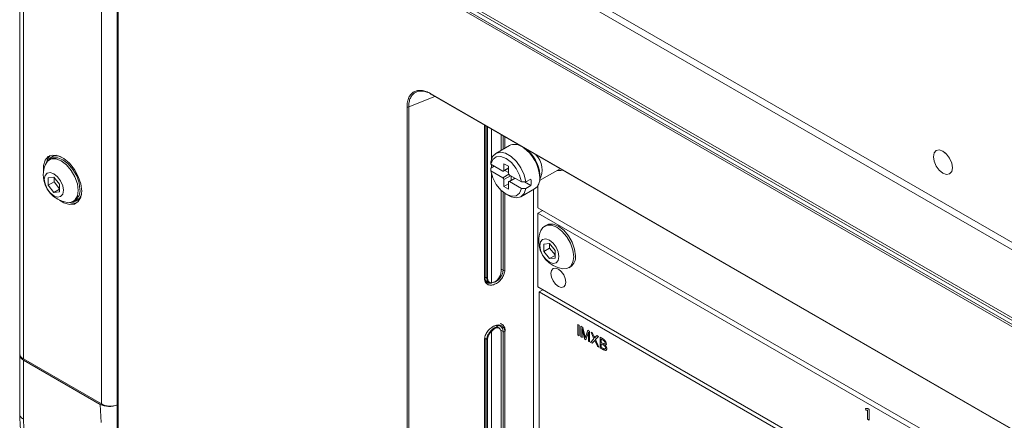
# Model space of a CAD drawing. Header units: millimetres. Extents: x 0 to 1118, y 0 to 864.
# Tile 169 of 256: x 447 to 485, y 149 to 164. Entities that reach past the tile are written whole.
import ezdxf

# ---------------------------------------------------------------- set-up
doc = ezdxf.new("R2010")
doc.units = ezdxf.units.MM

msp = doc.modelspace()

# ---------------------------------------------------------------- linework, layer by layer
at = {"color": 7, "linetype": 'Continuous', "lineweight": 15}
for p, q in [((447.0714, 151.2328), (447.0714, 197.5715)), ((450.8694, 196.147), (450.8694, 148.2971)), ((523.486, 130.743), (459.9231, 167.4371)), ((523.0501, 131.0967), (460.0115, 167.4881)), ((466.4285, 166.7222), (516.6331, 137.7397)), ((466.4285, 166.4374), (516.6331, 137.4549)), ((463.0916, 161.3538), (515.1116, 131.3232)), ((465.204, 154.1906), (465.204, 160.1343)), ((465.8343, 159.1662), (465.8343, 159.7704)), ((466.1563, 159.3522), (465.626, 159.046)), ((466.5413, 159.3623), (466.5335, 159.3577)), ((448.3499, 158.9249), (448.3075, 158.9004)), ((483.1284, 159.0713), (483.1254, 159.0737)), ((448.2882, 158.8359), (448.221, 158.7971)), ((465.4337, 158.6181), (465.4324, 158.7209)), ((465.565, 158.5423), (465.4324, 158.4658)), ((465.4324, 158.4658), (465.4337, 158.3629)), ((465.8937, 158.3525), (465.4337, 158.6181)), ((465.925, 158.3495), (466.1147, 158.459)), ((466.1147, 158.5414), (465.9379, 158.6434)), ((465.9379, 158.6434), (465.9379, 158.3781)), ((466.1147, 158.276), (466.1147, 158.5414)), ((483.408, 158.5842), (483.4074, 158.5879)), ((448.4033, 158.1145), (448.1823, 158.0947)), ((448.1823, 158.0947), (448.1823, 157.8001)), ((448.6243, 157.8396), (448.4033, 158.1145)), ((448.4122, 158.1035), (448.4122, 157.9328)), ((465.4337, 158.3629), (465.8937, 158.0974)), ((465.9739, 158.3777), (466.1147, 158.2964)), ((466.3616, 158.0824), (466.1277, 157.9474)), ((466.6189, 157.9339), (466.1589, 158.1995)), ((466.2208, 158.1637), (466.2208, 158.0011)), ((467.3272, 157.9829), (468.129, 158.4457)), ((467.3362, 158.1066), (467.3362, 158.2086)), ((448.4122, 157.9328), (448.1823, 157.8001)), ((448.1823, 157.8001), (448.4033, 157.5252)), ((448.4122, 157.9328), (448.6243, 157.6689)), ((448.6243, 157.545), (448.6243, 157.8396)), ((465.9379, 158.0208), (465.9379, 157.7555)), ((466.1147, 157.8575), (465.9379, 157.7555)), ((465.9379, 157.7555), (466.1147, 157.6534)), ((466.1147, 157.6534), (466.1147, 157.9188)), ((466.1589, 157.9443), (466.6189, 157.6787)), ((466.797, 157.9331), (466.6189, 157.9339)), ((466.7435, 157.9334), (466.9915, 157.7902)), ((466.9915, 158.0454), (466.797, 157.9331)), ((466.9915, 157.7902), (466.797, 157.678)), ((467.2682, 157.8005), (467.2682, 156.9259)), ((448.6243, 157.6528), (448.4033, 157.5252)), ((448.4033, 157.5252), (448.6243, 157.545)), ((465.8343, 154.4683), (465.8343, 157.5995)), ((466.0262, 157.4524), (466.1146, 157.4013)), ((466.6034, 157.3529), (467.1338, 157.659)), ((466.6189, 157.6787), (466.797, 157.678)), ((467.0896, 148.1378), (467.0896, 157.6336)), ((449.1584, 157.1733), (449.2256, 157.212)), ((449.2911, 157.1965), (449.3336, 157.221)), ((467.2682, 156.9259), (489.6536, 144.003)), ((467.4514, 156.8202), (467.2682, 156.7144)), ((467.2682, 156.7144), (516.003, 128.5804)), ((467.2682, 156.7144), (467.2682, 153.8361)), ((467.595, 156.2506), (467.5278, 156.2118)), ((467.7101, 155.5292), (467.4892, 155.5094)), ((467.4892, 155.5094), (467.4892, 155.2148)), ((467.9311, 155.2543), (467.7101, 155.5292)), ((467.719, 155.5182), (467.719, 155.3474)), ((467.719, 155.3474), (467.4892, 155.2148)), ((467.4892, 155.2148), (467.7101, 154.9399)), ((467.9311, 155.0675), (467.7101, 154.9399)), ((467.719, 155.3474), (467.9311, 155.0836)), ((467.9311, 154.9597), (467.9311, 155.2543)), ((467.7101, 154.9399), (467.9311, 154.9597)), ((468.4652, 154.5879), (468.5324, 154.6267)), ((465.2217, 154.0836), (465.3678, 154.0034)), ((516.003, 125.7021), (467.2682, 153.8361)), ((467.3184, 153.6467), (467.4573, 153.7269)), ((467.3184, 153.6467), (467.3184, 148.2699)), ((516.003, 125.5417), (467.3184, 153.6467)), ((465.7518, 152.2585), (465.6419, 152.3251)), ((465.8343, 147.6253), (465.8343, 152.0779)), ((465.204, 145.6761), (465.204, 151.8001)), ((447.0714, 151.2328), (447.0714, 151.192)), ((447.0714, 148.8853), (447.0714, 151.192)), ((447.2179, 151.0287), (450.2534, 149.2763)), ((447.2179, 150.9879), (450.2117, 149.2596)), ((480.1174, 149.0926), (480.0298, 149.0934)), ((480.0298, 149.0934), (480.0414, 149.0274)), ((480.03, 149.0934), (480.0416, 149.0275)), ((480.0414, 149.0274), (480.1074, 149.0276)), ((480.0416, 149.0275), (480.0414, 149.0274)), ((480.0416, 149.0275), (480.1076, 149.0277)), ((480.1076, 149.0277), (480.1074, 149.0276)), ((480.1074, 149.0276), (480.1085, 149.0269)), ((480.1076, 149.0277), (480.1087, 149.027)), ((480.1087, 149.027), (480.1085, 149.0269)), ((480.1085, 149.0269), (480.1085, 148.6834)), ((480.1087, 149.027), (480.1087, 148.6835)), ((480.1745, 149.0596), (480.1174, 149.0926)), ((480.1745, 148.6453), (480.1745, 149.0596)), ((480.1087, 148.6835), (480.1085, 148.6834)), ((480.1085, 148.6834), (480.1745, 148.6453)), ((480.1087, 148.6835), (480.1745, 148.6455))]:
    msp.add_line(p, q, dxfattribs=at)
at = {"color": 9, "linetype": 'Continuous', "lineweight": 0}
for p, q in [((447.2179, 151.0287), (447.2179, 197.3674)), ((450.906, 196.0959), (450.906, 148.2461)), ((450.2534, 149.2763), (450.2534, 195.615)), ((523.3147, 130.5977), (459.7469, 167.2946)), ((459.7816, 167.3554), (523.3494, 130.6585)), ((463.2495, 161.2626), (462.2289, 160.8541)), ((463.0812, 161.3767), (515.1013, 131.3461)), ((462.1649, 142.2749), (462.1649, 160.8573)), ((462.2289, 160.8541), (462.2289, 142.2717)), ((465.1826, 154.1669), (465.1826, 160.1466)), ((465.2737, 154.1845), (465.2737, 160.0941)), ((465.3054, 160.0758), (465.3054, 154.183)), ((465.4536, 158.8142), (465.4536, 159.9902)), ((465.457, 159.9882), (465.457, 158.8245)), ((465.8269, 159.162), (465.8269, 159.7747)), ((465.908, 159.2088), (465.908, 159.7279)), ((465.9714, 159.6913), (465.9714, 159.2454)), ((465.4536, 158.478), (465.4536, 158.6066)), ((465.457, 158.6047), (465.457, 158.4799)), ((465.9379, 158.3781), (466.1147, 158.4801)), ((465.4536, 153.994), (465.4536, 158.2617)), ((465.457, 158.2484), (465.457, 153.9956)), ((465.8937, 158.0974), (466.1277, 158.2324)), ((466.2031, 158.1739), (465.9379, 158.0208)), ((466.3799, 158.0719), (466.1589, 157.9443)), ((465.8269, 154.4581), (465.8269, 157.6066)), ((465.908, 154.4886), (465.908, 157.5342)), ((465.9714, 157.4869), (465.9714, 154.4858)), ((465.8343, 154.5297), (465.908, 154.4886)), ((465.204, 154.2233), (465.2737, 154.1845)), ((468.8187, 152.3723), (468.8686, 152.3435)), ((468.8187, 151.964), (468.8187, 152.3723)), ((468.8686, 152.3435), (468.8686, 151.9353)), ((465.4536, 145.4795), (465.4536, 152.1015)), ((465.457, 152.1031), (465.457, 145.4811)), ((465.8219, 152.1462), (465.908, 152.0982)), ((465.8269, 147.6211), (465.8269, 152.0677)), ((465.908, 147.6678), (465.908, 152.0982)), ((465.9714, 152.0953), (465.9714, 147.7044)), ((468.8686, 151.9353), (468.8187, 151.964)), ((468.9411, 152.3017), (469.0161, 152.2584)), ((468.9411, 151.8934), (468.9411, 152.3017)), ((469.0847, 151.8105), (468.991, 152.2101)), ((468.991, 152.2101), (468.991, 151.8646)), ((469.0161, 152.2584), (469.0952, 151.9262)), ((469.1284, 151.9119), (469.2067, 152.1483)), ((469.2312, 152.0714), (469.1369, 151.7804)), ((469.2067, 152.1483), (469.2811, 152.1054)), ((469.2312, 151.7259), (469.2312, 152.0714)), ((469.2811, 152.1054), (469.2811, 151.6971)), ((469.3376, 152.0728), (469.3976, 152.0381)), ((469.4501, 151.8192), (469.3376, 152.0728)), ((469.3976, 152.0381), (469.4593, 151.8991)), ((469.5008, 151.8751), (469.5622, 151.9431)), ((469.5622, 151.9431), (469.6232, 151.9079)), ((465.1826, 145.6524), (465.1826, 151.7765)), ((465.194, 151.8385), (465.2737, 151.794)), ((465.2737, 145.67), (465.2737, 151.794)), ((465.3054, 151.7926), (465.3054, 145.6685)), ((468.991, 151.8646), (468.9411, 151.8934)), ((469.1369, 151.7804), (469.0847, 151.8105)), ((469.2811, 151.6971), (469.2312, 151.7259)), ((469.3195, 151.675), (469.4501, 151.8192)), ((469.3803, 151.6399), (469.3195, 151.675)), ((469.4639, 151.7321), (469.3803, 151.6399)), ((469.5812, 151.5239), (469.4951, 151.7179)), ((469.6232, 151.9079), (469.5106, 151.7837)), ((469.5106, 151.7837), (469.6413, 151.4892)), ((469.6845, 151.8725), (469.8169, 151.7961)), ((469.6845, 151.4643), (469.6845, 151.8725)), ((469.8017, 151.7578), (469.7343, 151.7966)), ((469.7343, 151.7966), (469.7343, 151.671)), ((469.7343, 151.671), (469.8072, 151.6289)), ((469.8123, 151.5789), (469.7343, 151.6239)), ((469.7343, 151.6239), (469.7343, 151.4826)), ((469.6413, 151.4892), (469.5812, 151.5239)), ((469.8172, 151.3876), (469.6845, 151.4643)), ((469.7343, 151.4826), (469.818, 151.4343)), ((447.2179, 150.9879), (447.2179, 148.6816)), ((450.2433, 148.5464), (450.2117, 149.2596))]:
    msp.add_line(p, q, dxfattribs=at)
at = {"color": 7, "linetype": 'Continuous', "lineweight": 15, "flags": 128}
for points in [[(449.487, 157.578), (449.4536, 157.853), (449.3564, 158.1421), (449.2041, 158.4196), (449.0101, 158.6609), (448.7918, 158.8445), (448.5685, 158.9541), (448.36, 158.9799), (448.1849, 158.9198), (448.0588, 158.7789), (447.9927, 158.5699), (447.9927, 158.3113), (447.9938, 158.3029)], [(448.2601, 158.9579), (448.1648, 158.8401), (448.1097, 158.6907)], [(448.2882, 158.8359), (448.3672, 158.8682), (448.552, 158.8703), (448.7569, 158.7895), (448.9617, 158.6337), (449.1465, 158.4183), (449.2932, 158.1643), (449.3873, 157.8966), (449.4198, 157.6413)], [(448.3499, 158.9249), (448.4328, 158.9588), (448.5062, 158.9703)], [(465.4324, 158.7209), (465.4997, 158.9188), (465.6269, 159.0465), (465.8016, 159.0918), (466.0068, 159.0501), (466.2226, 158.9256), (466.4278, 158.7303), (466.6025, 158.4833), (466.7297, 158.2087), (466.797, 157.9331)], [(466.6189, 157.9339), (466.5461, 158.2008), (466.4115, 158.4615), (466.2311, 158.6849), (466.0263, 158.8445), (465.8215, 158.9213), (465.6411, 158.9062), (465.5065, 158.801), (465.4337, 158.6181)], [(483.4167, 158.4869), (483.3885, 158.6673), (483.308, 158.8528), (483.1876, 159.0153), (483.0455, 159.1299), (482.9034, 159.1793), (482.783, 159.1559), (482.7025, 159.0633), (482.6743, 158.9156), (482.7025, 158.7352), (482.783, 158.5497), (482.9034, 158.3872), (483.0455, 158.2726), (483.1876, 158.2232), (483.308, 158.2466), (483.3885, 158.3392), (483.4167, 158.4869)], [(483.0455, 158.2726), (482.9034, 158.3872), (482.783, 158.5497), (482.7025, 158.7352), (482.6743, 158.9155), (482.7025, 159.0633), (482.783, 159.1559), (482.9034, 159.1793), (483.0455, 159.1299), (483.1876, 159.0153), (483.308, 158.8528), (483.3885, 158.6673), (483.4167, 158.4869), (483.3885, 158.3392), (483.308, 158.2466), (483.1876, 158.2232), (483.0455, 158.2726)], [(448.0709, 158.6171), (448.1534, 158.7447), (448.3, 158.8294), (448.4848, 158.8315), (448.6897, 158.7507), (448.8945, 158.595), (449.0793, 158.3796), (449.226, 158.1255), (449.3202, 157.8578), (449.3526, 157.6025)], [(448.7765, 157.6044), (448.7481, 157.4559), (448.6672, 157.3628), (448.5461, 157.3393), (448.4033, 157.3889), (448.2605, 157.5042), (448.1394, 157.6675), (448.0585, 157.854), (448.0301, 158.0353), (448.0585, 158.1838), (448.1394, 158.2769), (448.2605, 158.3004), (448.4033, 158.2508), (448.5461, 158.1356), (448.6672, 157.9722), (448.7481, 157.7857), (448.7765, 157.6044)], [(465.4337, 158.3629), (465.5065, 158.096), (465.6411, 157.8354), (465.8215, 157.6119), (466.0263, 157.4523), (466.2311, 157.3755), (466.4115, 157.3906), (466.5461, 157.4959), (466.6189, 157.6787)], [(468.2252, 158.3902), (468.1623, 158.3723), (468.0092, 158.3766)], [(448.6168, 157.2237), (448.7918, 157.1142), (449.0101, 157.0457), (449.2041, 157.063), (449.3564, 157.1646), (449.4536, 157.3415), (449.487, 157.578)], [(449.3526, 157.6025), (449.3202, 157.3847), (449.226, 157.2256), (449.0793, 157.1409), (448.9275, 157.1334)], [(449.451, 157.3337), (449.4045, 157.2759), (449.3336, 157.221)], [(466.797, 157.678), (466.7297, 157.4801), (466.6025, 157.3524), (466.4278, 157.3071), (466.2226, 157.3488), (466.1146, 157.4013)], [(467.3777, 156.0318), (467.4602, 156.1594), (467.6069, 156.2441), (467.7916, 156.2462), (467.9965, 156.1654), (468.2014, 156.0096), (468.3862, 155.7942), (468.5328, 155.5402), (468.627, 155.2725), (468.6594, 155.0172)], [(467.595, 156.2506), (467.674, 156.2829), (467.8588, 156.2849), (468.0637, 156.2041), (468.2685, 156.0484), (468.4533, 155.833), (468.6, 155.579), (468.6941, 155.3112), (468.7266, 155.056)], [(468.0833, 155.0191), (468.0549, 154.8706), (467.974, 154.7775), (467.8529, 154.754), (467.7101, 154.8036), (467.5673, 154.9188), (467.4462, 155.0822), (467.3653, 155.2687), (467.3369, 155.45), (467.3653, 155.5985), (467.4462, 155.6916), (467.5673, 155.7151), (467.7101, 155.6655), (467.8529, 155.5502), (467.974, 155.3869), (468.0549, 155.2004), (468.0833, 155.0191)], [(468.6594, 155.0172), (468.627, 154.7993), (468.5328, 154.6403), (468.3862, 154.5556), (468.2343, 154.548)], [(465.55, 154.0087), (465.616, 154.0354), (465.7288, 154.1195), (465.8206, 154.2284), (465.8822, 154.3499), (465.908, 154.4886), (465.908, 154.4886), (465.908, 154.4886)], [(468.3554, 154.025), (468.3332, 154.1667), (468.2699, 154.3125), (468.1753, 154.4402), (468.0637, 154.5302), (467.9521, 154.569), (467.8574, 154.5507), (467.7942, 154.4779), (467.772, 154.3618), (467.7942, 154.2201), (467.8574, 154.0743), (467.9521, 153.9467), (468.0637, 153.8566), (468.1753, 153.8178), (468.2699, 153.8362), (468.3332, 153.909), (468.3554, 154.025)], [(465.4309, 153.9828), (465.4338, 153.9815), (465.4356, 153.9811)], [(465.4309, 152.1258), (465.4949, 152.1927), (465.5634, 152.2422), (465.6318, 152.2708), (465.6954, 152.2767), (465.7501, 152.2595), (465.7518, 152.2585)], [(465.8269, 152.0677), (465.8186, 152.1366), (465.794, 152.1912), (465.7549, 152.2278), (465.7039, 152.2439), (465.6445, 152.2384), (465.5806, 152.2117), (465.5167, 152.1655), (465.457, 152.1031)]]:
    msp.add_lwpolyline(points, dxfattribs=at)
at = {"color": 9, "linetype": 'Continuous', "lineweight": 0}
for centre, radius, start, end in [((463.1053, 161.3737), 0.0242, 173.09891, 235.58891), ((462.2005, 160.9269), 0.0782, 242.91122, 291.30612), ((466.5826, 158.3951), 0.8455, 332.05269, 45.08385), ((465.822, 154.4694), 0.0123, 293.75853, 354.92133), ((465.9429, 154.5589), 0.0785, 243.55249, 291.24479), ((465.1763, 154.194), 0.0278, 283.0693, 352.84581), ((465.2912, 154.2196), 0.0393, 243.55249, 291.24479), ((465.4358, 153.9999), 0.0188, 269.59265, 341.65097), ((465.4372, 154.0015), 0.0206, 270.45092, 343.37271), ((465.4437, 154.0187), 0.0267, 291.85902, 299.83225), ((465.3246, 152.0038), 0.1619, 37.11165, 48.93308), ((465.3841, 152.0459), 0.0927, 38.13621, 59.66149), ((465.4437, 152.1262), 0.0267, 291.85902, 299.83225), ((465.8223, 152.0788), 0.012, 292.8092, 355.87066), ((465.9429, 152.1685), 0.0785, 243.55249, 291.24479), ((465.2912, 151.8292), 0.0393, 243.55249, 291.24479)]:
    msp.add_arc(centre, radius, start, end, dxfattribs=at)
at = {"color": 7, "linetype": 'Continuous', "lineweight": 15}
for centre, radius, start, end in [((466.3569, 158.9386), 0.4596, 57.3983, 115.86625), ((465.8371, 158.0414), 1.5005, 2.49047, 55.5686), ((466.0321, 158.1536), 1.3053, 2.4146, 55.51955), ((448.5073, 158.5595), 0.3899, 63.22457, 147.97769), ((449.0706, 158.2051), 1.0813, 157.60171, 180), ((449.0706, 158.2051), 1.0813, 180, 262.39291), ((465.911, 158.3737), 0.0273, 230.79671, 9.21404), ((465.842, 158.0165), 0.0961, 2.60548, 57.39452), ((466.2107, 158.2804), 0.0961, 182.60548, 237.39452), ((466.8648, 158.0503), 0.4748, 304.5077, 6.80448), ((466.1417, 157.9231), 0.0273, 50.79671, 189.21404), ((466.0816, 157.9178), 0.9187, 352.01766, 7.98234), ((449.0958, 157.5401), 0.3899, 272.01848, 356.76842), ((448.9676, 157.5873), 0.4554, 304.5077, 6.80448), ((449.1687, 157.5672), 0.4648, 250.11169, 288.6399), ((468.3774, 155.6198), 1.0812, 157.60171, 180), ((468.3774, 155.6198), 1.0813, 180, 262.39291), ((468.2744, 155.002), 0.4554, 304.5077, 6.80448), ((465.3638, 154.4493), 0.4632, 281.60078, 1.08934), ((465.4393, 154.0058), 0.025, 261.55004, 265.59425), ((465.8219, 152.0767), 0.0124, 5.36197, 64.61206), ((465.1763, 151.8036), 0.0278, 283.0693, 352.84581), ((447.3217, 151.2578), 0.2515, 185.6948, 245.62534), ((447.3217, 151.2169), 0.2515, 185.6948, 245.62534), ((450.6099, 149.975), 0.7843, 242.96571, 289.89371)]:
    msp.add_arc(centre, radius, start, end, dxfattribs=at)
for centre, major_axis, ratio, start_param, end_param in [((465.5965, 154.3007), (0.2295, 0.2684), 0.6665686, 2.47947, 3.5374176), ((450.5653, 149.4637), (0.5003, -0.0006), 0.5772866, 3.928362, 5.3852588)]:
    msp.add_ellipse(centre, major_axis=major_axis, ratio=ratio, start_param=start_param, end_param=end_param, dxfattribs=at)
at = {"color": 9, "linetype": 'Continuous', "lineweight": 0}
msp.add_ellipse((465.5965, 151.9102), major_axis=(0.2295, 0.2684), ratio=0.6665686, start_param=1.4215223, end_param=2.47947, dxfattribs=at)
at = {"color": 7, "linetype": 'Continuous', "lineweight": 15}
for points, knots in [([(462.1649, 160.8573), (462.1649, 160.9269), (462.1708, 160.9923), (462.1946, 161.1149), (462.2122, 161.1707), (462.2467, 161.2457), (462.2595, 161.2692), (462.288, 161.3135), (462.3037, 161.3343), (462.3541, 161.391), (462.3921, 161.4218), (462.477, 161.4693), (462.5242, 161.486), (462.6238, 161.504), (462.6764, 161.5055), (462.7595, 161.4966), (462.788, 161.4917), (462.8454, 161.4783), (462.8743, 161.4698), (462.9617, 161.4389), (463.021, 161.4114), (463.0812, 161.3767)], [0, 0, 0, 0, 0.125, 0.125, 0.25, 0.25, 0.3125, 0.3125, 0.375, 0.375, 0.5, 0.5, 0.625, 0.625, 0.75, 0.75, 0.8125, 0.8125, 0.875, 0.875, 1, 1, 1, 1]), ([(463.1135, 161.3546), (463.0992, 161.3628), (463.0844, 161.3708), (463.0556, 161.3857), (463.0412, 161.3927), (462.9982, 161.4125), (462.9414, 161.4355), (462.8855, 161.4518), (462.83, 161.4646), (462.8024, 161.4692), (462.7221, 161.4777), (462.6712, 161.4761), (462.575, 161.4588), (462.5293, 161.4426), (462.4474, 161.3969), (462.4107, 161.3673), (462.3621, 161.3128), (462.3469, 161.2929), (462.3195, 161.2503), (462.3071, 161.2276), (462.274, 161.1556), (462.2571, 161.102), (462.24, 161.0137), (462.2358, 160.9831), (462.2316, 160.9357), (462.2306, 160.9197), (462.2292, 160.8872), (462.2289, 160.8705), (462.2289, 160.8541)], [0, 0, 0, 0, 0.03125, 0.03125, 0.0625, 0.0625, 0.125, 0.1875, 0.1875, 0.25, 0.25, 0.375, 0.375, 0.5, 0.5, 0.625, 0.625, 0.6875, 0.6875, 0.75, 0.75, 0.875, 0.875, 0.9375, 0.9375, 0.96875, 0.96875, 1, 1, 1, 1]), ([(465.1949, 154.1744), (465.2003, 154.1443), (465.2122, 154.0774), (465.2785, 154.0094), (465.3584, 153.9732), (465.4184, 153.9803), (465.4391, 153.9827)], [0, 0, 0, 0, 0.2438254, 0.5408756, 0.8418113, 1, 1, 1, 1]), ([(465.4309, 153.9828), (465.4193, 153.9851), (465.3783, 153.9933), (465.3211, 154.0312), (465.28, 154.1017), (465.2756, 154.1598), (465.2737, 154.1845)], [0, 0, 0, 0, 0.126331, 0.4459411, 0.7652323, 1, 1, 1, 1]), ([(465.1826, 151.7765), (465.1826, 151.8281), (465.1928, 151.882), (465.223, 151.9653), (465.2353, 151.9926), (465.264, 152.0463), (465.2808, 152.073), (465.3174, 152.1235), (465.3373, 152.1474), (465.3802, 152.1928), (465.4032, 152.2141), (465.4742, 152.2715), (465.5257, 152.3023), (465.6277, 152.3436), (465.6792, 152.3545), (465.7503, 152.3546), (465.7734, 152.3519), (465.8162, 152.3414), (465.8361, 152.3336), (465.8729, 152.3127), (465.8896, 152.2996), (465.9184, 152.2693), (465.9307, 152.252), (465.961, 152.1931), (465.9714, 152.1469), (465.9714, 152.0953)], [0, 0, 0, 0, 0.125, 0.125, 0.1875, 0.1875, 0.25, 0.25, 0.3125, 0.3125, 0.375, 0.375, 0.5, 0.5, 0.625, 0.625, 0.6875, 0.6875, 0.75, 0.75, 0.8125, 0.8125, 0.875, 0.875, 1, 1, 1, 1]), ([(465.908, 152.0982), (465.908, 152.0982), (465.908, 152.1043), (465.9067, 152.1487), (465.8872, 152.225), (465.8211, 152.3008), (465.7234, 152.3367), (465.6083, 152.3321), (465.5297, 152.2953), (465.4921, 152.2777)], [0, 0, 0, 0, 0.0000203, 0.0303438, 0.2233443, 0.4192395, 0.617679, 0.8170774, 1, 1, 1, 1]), ([(465.9922, 152.1153), (465.9923, 152.1238), (465.993, 152.1822), (465.9644, 152.2836), (465.8901, 152.3784), (465.8207, 152.3988), (465.7934, 152.4068)], [0, 0, 0, 0, 0.0629887, 0.431305, 0.7764203, 1, 1, 1, 1]), ([(450.7107, 142.5822), (450.5854, 142.6591), (450.2564, 142.8609), (449.7268, 143.2892), (449.1502, 143.8757), (448.6136, 144.5539), (448.155, 145.2667), (447.7635, 146.0185), (447.4463, 146.7904), (447.2246, 147.5481), (447.0945, 148.2568), (447.0793, 148.6743), (447.0716, 148.8853)], [0, 0, 0, 0, 0.0657965, 0.1727607, 0.2828934, 0.389757, 0.4997969, 0.5968708, 0.7039461, 0.8142113, 0.9061257, 1, 1, 1, 1])]:
    msp.add_open_spline(points, degree=3, knots=knots, dxfattribs=at)
at = {"color": 9, "linetype": 'Continuous', "lineweight": 0}
for points, knots in [([(465.9714, 154.4858), (465.9714, 154.4342), (465.9612, 154.3802), (465.931, 154.2969), (465.9187, 154.2696), (465.8899, 154.2159), (465.8732, 154.1892), (465.8366, 154.1387), (465.8167, 154.1148), (465.7738, 154.0695), (465.7508, 154.0481), (465.6798, 153.9908), (465.6283, 153.96), (465.5518, 153.929), (465.526, 153.921), (465.4755, 153.9104), (465.4511, 153.9077), (465.4037, 153.9076), (465.3806, 153.9103), (465.3378, 153.9209), (465.3179, 153.9287), (465.2811, 153.9495), (465.2644, 153.9626), (465.2356, 153.9929), (465.2233, 154.0103), (465.193, 154.0692), (465.1826, 154.1153), (465.1826, 154.1669)], [0, 0, 0, 0, 0.125, 0.125, 0.1875, 0.1875, 0.25, 0.25, 0.3125, 0.3125, 0.375, 0.375, 0.5, 0.5, 0.5625, 0.5625, 0.625, 0.625, 0.6875, 0.6875, 0.75, 0.75, 0.8125, 0.8125, 0.875, 0.875, 1, 1, 1, 1]), ([(465.2737, 151.794), (465.2743, 151.8079), (465.2762, 151.8563), (465.3021, 151.946), (465.3583, 152.0477), (465.4088, 152.102), (465.4309, 152.1258)], [0, 0, 0, 0, 0.12633867, 0.44042469, 0.75467171, 1, 1, 1, 1]), ([(469.0952, 151.9262), (469.0982, 151.9133), (469.1036, 151.8903), (469.1088, 151.8672), (469.1111, 151.8571)], [0, 0, 0, 0, 0.5600019, 1, 1, 1, 1]), ([(469.1111, 151.8571), (469.1143, 151.8674), (469.1199, 151.8858), (469.1259, 151.9039), (469.1284, 151.9119)], [0, 0, 0, 0, 0.5599969, 1, 1, 1, 1]), ([(469.4593, 151.8991), (469.4633, 151.8899), (469.4688, 151.877), (469.4756, 151.8603), (469.477, 151.8532), (469.4777, 151.8496)], [0, 0, 0, 0, 0.56127691, 0.78176256, 1, 1, 1, 1]), ([(469.4806, 151.7505), (469.4775, 151.7471), (469.4719, 151.741), (469.4664, 151.7348), (469.4639, 151.7321)], [0, 0, 0, 0, 0.56000161, 1, 1, 1, 1]), ([(469.4777, 151.8496), (469.482, 151.8544), (469.4896, 151.863), (469.4974, 151.8714), (469.5008, 151.8751)], [0, 0, 0, 0, 0.5599964, 1, 1, 1, 1]), ([(469.4951, 151.7179), (469.4924, 151.724), (469.4875, 151.7348), (469.4827, 151.7457), (469.4806, 151.7505)], [0, 0, 0, 0, 0.5599998, 1, 1, 1, 1]), ([(469.8839, 151.6465), (469.8829, 151.6582), (469.8813, 151.6758), (469.8705, 151.7008), (469.8465, 151.7338), (469.8216, 151.7471), (469.8017, 151.7578)], [0, 0, 0, 0, 0.2495573, 0.3749971, 0.50026, 1, 1, 1, 1]), ([(469.8072, 151.6289), (469.8152, 151.6243), (469.8296, 151.6161), (469.8436, 151.6113), (469.8497, 151.6092)], [0, 0, 0, 0, 0.560393, 1, 1, 1, 1]), ([(469.8975, 151.459), (469.8964, 151.4713), (469.8948, 151.4898), (469.8832, 151.5159), (469.8593, 151.5515), (469.8332, 151.5668), (469.8123, 151.5789)], [0, 0, 0, 0, 0.2498451, 0.3755215, 0.5011471, 1, 1, 1, 1]), ([(469.8169, 151.7961), (469.8326, 151.7865), (469.8638, 151.7672), (469.9047, 151.7212), (469.9289, 151.668), (469.9322, 151.6379), (469.9338, 151.6228)], [0, 0, 0, 0, 0.2811579, 0.5600537, 0.7800775, 1, 1, 1, 1]), ([(469.8497, 151.6092), (469.8554, 151.6086), (469.8666, 151.6074), (469.8814, 151.6186), (469.883, 151.6359), (469.8839, 151.6465)], [0, 0, 0, 0, 0.2808725, 0.5609889, 1, 1, 1, 1]), ([(469.9338, 151.6228), (469.9328, 151.6128), (469.9308, 151.5929), (469.9138, 151.5689), (469.8933, 151.5668), (469.8807, 151.5656)], [0, 0, 0, 0, 0.2803, 0.5607401, 1, 1, 1, 1]), ([(469.8807, 151.5656), (469.891, 151.5553), (469.9115, 151.5349), (469.9333, 151.4967), (469.9456, 151.4601), (469.9468, 151.4397), (469.9474, 151.4294)], [0, 0, 0, 0, 0.28021113, 0.55966954, 0.77970874, 1, 1, 1, 1]), ([(469.9474, 151.4294), (469.9463, 151.4166), (469.9441, 151.3909), (469.9268, 151.3645), (469.8857, 151.3511), (469.8455, 151.3726), (469.8172, 151.3876)], [0, 0, 0, 0, 0.1871908, 0.374375, 0.5607763, 1, 1, 1, 1]), ([(469.818, 151.4343), (469.8237, 151.431), (469.8338, 151.4252), (469.8438, 151.4207), (469.8482, 151.4188)], [0, 0, 0, 0, 0.56009932, 1, 1, 1, 1]), ([(469.8482, 151.4188), (469.856, 151.4165), (469.8716, 151.4119), (469.8879, 151.4211), (469.8963, 151.4381), (469.8971, 151.4521), (469.8975, 151.459)], [0, 0, 0, 0, 0.2803363, 0.5591122, 0.7793972, 1, 1, 1, 1]), ([(447.218, 148.6815), (447.2252, 148.4872), (447.2397, 148.0987), (447.3585, 147.4405), (447.5649, 146.7307), (447.858, 146.0114), (448.2217, 145.3124), (448.6484, 144.6504), (449.1461, 144.0215), (449.6874, 143.4731), (450.1817, 143.072), (450.4906, 142.8825), (450.6074, 142.811)], [0, 0, 0, 0, 0.0929147, 0.1858152, 0.2944776, 0.4031621, 0.5002013, 0.6086254, 0.7170441, 0.8255688, 0.9340808, 1, 1, 1, 1])]:
    msp.add_open_spline(points, degree=3, knots=knots, dxfattribs=at)
msp.add_open_spline([(447.0714, 148.8853), (447.0733, 148.8665), (447.077, 148.8287), (447.1069, 148.7744), (447.1524, 148.7238), (447.196, 148.6957), (447.2179, 148.6816)], degree=3, dxfattribs=at)

doc.saveas('drawing.dxf')
